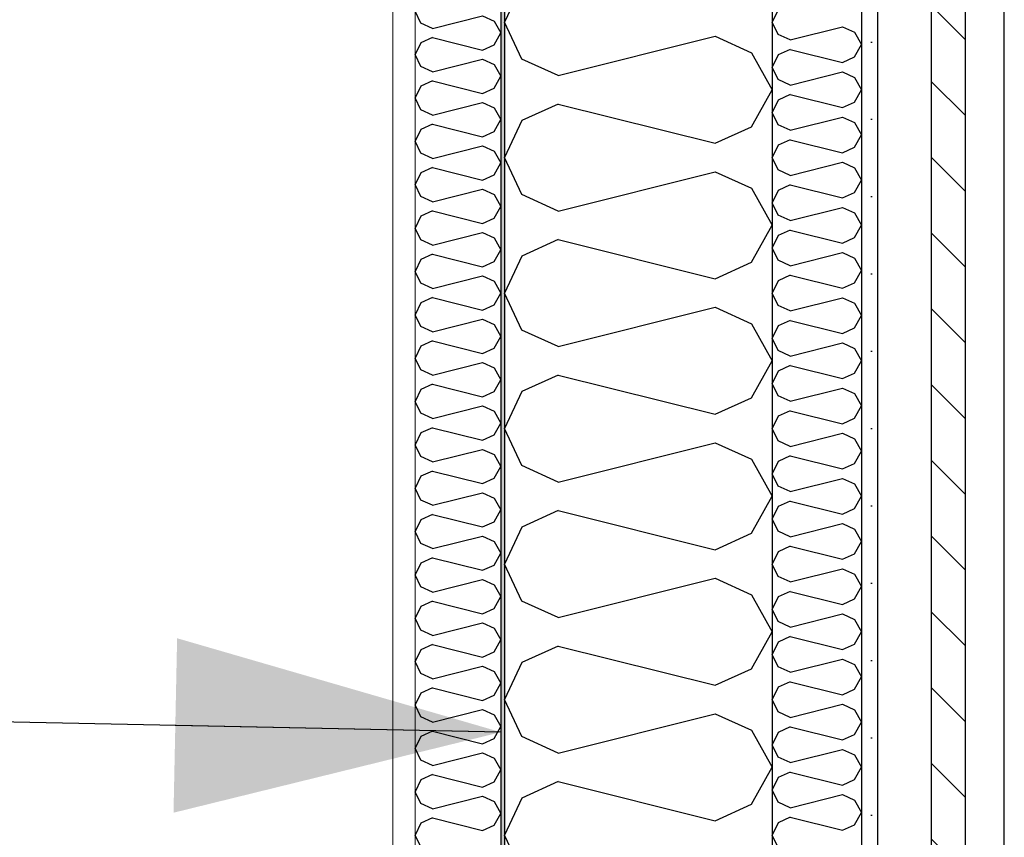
# Model space of a CAD drawing. Header units: millimetres. Extents: x -82116 to -57126, y -2070 to 13065.
# Tile 67 of 74: x -64615 to -64063, y 7890 to 8348. Entities that reach past the tile are written whole.
import ezdxf

# ---------------------------------------------------------------- set-up
doc = ezdxf.new("R2010")
doc.units = ezdxf.units.MM
doc.header["$LTSCALE"] = 0.5
doc.header["$MEASUREMENT"] = 0
doc.linetypes.add('PLINE', pattern=[0])
for name, color, linetype in [('232- Ikke-bærende yttervegger', 7, 'Continuous'), ('232- Ikke-bærende yttervegger (Skravur)', 7, 'Continuous'), ('232- Ikke-bærende yttervegger (Skravur)(Nye konstruksjoner)', 7, 'Continuous'), ('232- Ikke-bærende yttervegger(Nye konstruksjoner)', 7, 'Continuous'), ('235- Utvendig kledning og overflate (Skravur)(Nye konstruksjoner)', 7, 'Continuous'), ('235- Utvendig kledning og overflate(Nye konstruksjoner)', 7, 'Continuous'), ('832- Tekst bygning(Nye konstruksjoner)', 7, 'Continuous')]:
    doc.layers.add(name, color=color, linetype=linetype)
doc.layers.add('236- Innvendig kledning og overflate(Nye konstruksjoner)', color=7, linetype='Continuous', lineweight=0)
doc.dimstyles.new('GENERATED_STYLE__2', dxfattribs={"dimtxt": 0.18, "dimasz": 182.4, "dimexe": 0.18, "dimexo": 0.0625, "dimgap": 0, "dimtad": 0, "dimtih": 1, "dimtoh": 1, "dimdec": 4, "dimzin": 0, "dimdsep": 46, "dimcen": 0.09, "dimadec": 0, "dimazin": 0, "dimtfac": 1, "dimtdec": 4, "dimtmove": 0, "dimatfit": 3, "dimldrblk": 'ARROWHEAD_5', "dimfxl": 1, "dimtolj": 1, "dimtzin": 0, "dimarcsym": 0})

# ---------------------------------------------------------------- blocks, each defined once
blk = doc.blocks.new('*X5')
at = {"layer": '232- Ikke-bærende yttervegger (Skravur)', "linetype": 'PLINE'}
for p, q in [((-64333.35, 8367.41), (-64343.16, 8346.69)), ((-64333.35, 8325.97), (-64343.16, 8346.69)), ((-64313.03, 8316.72), (-64225.04, 8338.72)), ((-64225.04, 8338.72), (-64204.72, 8329.47)), ((-64204.72, 8329.47), (-64193.16, 8308.75)), ((-64313.03, 8316.72), (-64333.35, 8325.97)), ((-64204.72, 8288.03), (-64193.16, 8308.75)), ((-64313.03, 8300.78), (-64333.35, 8291.53)), ((-64313.03, 8300.78), (-64225.04, 8278.78)), ((-64333.35, 8291.53), (-64343.16, 8270.81)), ((-64225.04, 8278.78), (-64204.72, 8288.03)), ((-64333.35, 8250.09), (-64343.16, 8270.81)), ((-64313.03, 8240.84), (-64225.04, 8262.84)), ((-64225.04, 8262.84), (-64204.72, 8253.59)), ((-64204.72, 8253.59), (-64193.16, 8232.87)), ((-64313.03, 8240.84), (-64333.35, 8250.09)), ((-64204.72, 8212.15), (-64193.16, 8232.87)), ((-64313.03, 8224.9), (-64333.35, 8215.65)), ((-64313.03, 8224.9), (-64225.04, 8202.9)), ((-64333.35, 8215.65), (-64343.16, 8194.93)), ((-64225.04, 8202.9), (-64204.72, 8212.15)), ((-64333.35, 8174.21), (-64343.16, 8194.93)), ((-64313.03, 8164.96), (-64225.04, 8186.96)), ((-64225.04, 8186.96), (-64204.72, 8177.71)), ((-64313.03, 8164.96), (-64333.35, 8174.21)), ((-64204.72, 8177.71), (-64193.16, 8156.99)), ((-64204.72, 8136.27), (-64193.16, 8156.99)), ((-64313.03, 8149.02), (-64333.35, 8139.77)), ((-64313.03, 8149.02), (-64225.04, 8127.02)), ((-64333.35, 8139.77), (-64343.16, 8119.05)), ((-64225.04, 8127.02), (-64204.72, 8136.27)), ((-64333.35, 8098.33), (-64343.16, 8119.05)), ((-64313.03, 8089.08), (-64225.04, 8111.08)), ((-64225.04, 8111.08), (-64204.72, 8101.83)), ((-64313.03, 8089.08), (-64333.35, 8098.33)), ((-64204.72, 8101.83), (-64193.16, 8081.11)), ((-64204.72, 8060.39), (-64193.16, 8081.11)), ((-64313.03, 8073.14), (-64333.35, 8063.89)), ((-64313.03, 8073.14), (-64225.04, 8051.14)), ((-64333.35, 8063.89), (-64343.16, 8043.17)), ((-64225.04, 8051.14), (-64204.72, 8060.39)), ((-64333.35, 8022.45), (-64343.16, 8043.17)), ((-64313.03, 8013.2), (-64225.04, 8035.2)), ((-64225.04, 8035.2), (-64204.72, 8025.95)), ((-64204.72, 8025.95), (-64193.16, 8005.23)), ((-64313.03, 8013.2), (-64333.35, 8022.45)), ((-64204.72, 7984.51), (-64193.16, 8005.23)), ((-64313.03, 7997.26), (-64333.35, 7988.01)), ((-64313.03, 7997.26), (-64225.04, 7975.26)), ((-64333.35, 7988.01), (-64343.16, 7967.29)), ((-64225.04, 7975.26), (-64204.72, 7984.51)), ((-64333.35, 7946.57), (-64343.16, 7967.29)), ((-64313.03, 7937.32), (-64225.04, 7959.32)), ((-64225.04, 7959.32), (-64204.72, 7950.07)), ((-64204.72, 7950.07), (-64193.16, 7929.35)), ((-64313.03, 7937.32), (-64333.35, 7946.57)), ((-64204.72, 7908.63), (-64193.16, 7929.35)), ((-64313.03, 7921.38), (-64333.35, 7912.14)), ((-64313.03, 7921.38), (-64225.04, 7899.38)), ((-64333.35, 7912.14), (-64343.16, 7891.41)), ((-64225.04, 7899.38), (-64204.72, 7908.63)), ((-64333.35, 7870.69), (-64343.16, 7891.41))]:
    blk.add_line(p, q, dxfattribs=at)
blk = doc.blocks.new('*X20')
at = {"layer": '235- Utvendig kledning og overflate (Skravur)(Nye konstruksjoner)', "linetype": 'PLINE'}
for p, q in [((-64189.89, 8353.59), (-64193.16, 8346.69)), ((-64189.89, 8339.78), (-64193.16, 8346.69)), ((-64183.12, 8336.7), (-64189.89, 8339.78)), ((-64183.12, 8336.7), (-64153.79, 8344.03)), ((-64153.79, 8344.03), (-64147.01, 8340.95)), ((-64147.01, 8340.95), (-64143.16, 8334.04)), ((-64147.01, 8327.13), (-64143.16, 8334.04)), ((-64189.89, 8328.3), (-64193.16, 8321.39)), ((-64183.12, 8331.38), (-64189.89, 8328.3)), ((-64183.12, 8331.38), (-64153.79, 8324.05)), ((-64153.79, 8324.05), (-64147.01, 8327.13)), ((-64189.89, 8314.49), (-64193.16, 8321.39)), ((-64183.12, 8311.4), (-64153.79, 8318.74)), ((-64153.79, 8318.74), (-64147.01, 8315.66)), ((-64183.12, 8311.4), (-64189.89, 8314.49)), ((-64147.01, 8315.66), (-64143.16, 8308.75)), ((-64147.01, 8301.84), (-64143.16, 8308.75)), ((-64189.89, 8303.01), (-64193.16, 8296.1)), ((-64183.12, 8306.09), (-64189.89, 8303.01)), ((-64183.12, 8306.09), (-64153.79, 8298.76)), ((-64153.79, 8298.76), (-64147.01, 8301.84)), ((-64189.89, 8289.19), (-64193.16, 8296.1)), ((-64183.12, 8286.11), (-64153.79, 8293.44)), ((-64153.79, 8293.44), (-64147.01, 8290.36)), ((-64147.01, 8290.36), (-64143.16, 8283.45)), ((-64183.12, 8286.11), (-64189.89, 8289.19)), ((-64183.12, 8280.8), (-64189.89, 8277.72)), ((-64183.12, 8280.8), (-64153.79, 8273.47)), ((-64147.01, 8276.55), (-64143.16, 8283.45)), ((-64189.89, 8277.72), (-64193.16, 8270.81)), ((-64153.79, 8273.47), (-64147.01, 8276.55)), ((-64189.89, 8263.9), (-64193.16, 8270.81)), ((-64183.12, 8260.82), (-64153.79, 8268.15)), ((-64153.79, 8268.15), (-64147.01, 8265.07)), ((-64183.12, 8260.82), (-64189.89, 8263.9)), ((-64147.01, 8265.07), (-64143.16, 8258.16)), ((-64147.01, 8251.25), (-64143.16, 8258.16)), ((-64189.89, 8252.42), (-64193.16, 8245.52)), ((-64183.12, 8255.5), (-64189.89, 8252.42)), ((-64183.12, 8255.5), (-64153.79, 8248.17)), ((-64153.79, 8248.17), (-64147.01, 8251.25)), ((-64189.89, 8238.61), (-64193.16, 8245.52)), ((-64183.12, 8235.53), (-64153.79, 8242.86)), ((-64153.79, 8242.86), (-64147.01, 8239.78)), ((-64183.12, 8235.53), (-64189.89, 8238.61)), ((-64147.01, 8239.78), (-64143.16, 8232.87)), ((-64183.12, 8230.21), (-64189.89, 8227.13)), ((-64183.12, 8230.21), (-64153.79, 8222.88)), ((-64147.01, 8225.96), (-64143.16, 8232.87)), ((-64189.89, 8227.13), (-64193.16, 8220.22)), ((-64153.79, 8222.88), (-64147.01, 8225.96)), ((-64189.89, 8213.32), (-64193.16, 8220.22)), ((-64183.12, 8210.23), (-64189.89, 8213.32)), ((-64183.12, 8210.23), (-64153.79, 8217.57)), ((-64153.79, 8217.57), (-64147.01, 8214.48)), ((-64147.01, 8214.48), (-64143.16, 8207.58)), ((-64147.01, 8200.67), (-64143.16, 8207.58)), ((-64189.89, 8201.84), (-64193.16, 8194.93)), ((-64183.12, 8204.92), (-64189.89, 8201.84)), ((-64183.12, 8204.92), (-64153.79, 8197.59)), ((-64153.79, 8197.59), (-64147.01, 8200.67)), ((-64189.89, 8188.02), (-64193.16, 8194.93)), ((-64183.12, 8184.94), (-64153.79, 8192.27)), ((-64153.79, 8192.27), (-64147.01, 8189.19)), ((-64183.12, 8184.94), (-64189.89, 8188.02)), ((-64147.01, 8189.19), (-64143.16, 8182.28)), ((-64183.12, 8179.63), (-64189.89, 8176.54)), ((-64183.12, 8179.63), (-64153.79, 8172.29)), ((-64147.01, 8175.38), (-64143.16, 8182.28)), ((-64189.89, 8176.54), (-64193.16, 8169.64)), ((-64153.79, 8172.29), (-64147.01, 8175.38)), ((-64189.89, 8162.73), (-64193.16, 8169.64)), ((-64183.12, 8159.65), (-64153.79, 8166.98)), ((-64153.79, 8166.98), (-64147.01, 8163.9)), ((-64147.01, 8163.9), (-64143.16, 8156.99)), ((-64183.12, 8159.65), (-64189.89, 8162.73)), ((-64183.12, 8154.33), (-64189.89, 8151.25)), ((-64183.12, 8154.33), (-64153.79, 8147)), ((-64147.01, 8150.08), (-64143.16, 8156.99)), ((-64189.89, 8151.25), (-64193.16, 8144.34)), ((-64153.79, 8147), (-64147.01, 8150.08)), ((-64189.89, 8137.44), (-64193.16, 8144.34)), ((-64183.12, 8134.35), (-64153.79, 8141.69)), ((-64153.79, 8141.69), (-64147.01, 8138.6)), ((-64183.12, 8134.35), (-64189.89, 8137.44)), ((-64147.01, 8138.6), (-64143.16, 8131.7)), ((-64147.01, 8124.79), (-64143.16, 8131.7)), ((-64189.89, 8125.96), (-64193.16, 8119.05)), ((-64183.12, 8129.04), (-64189.89, 8125.96)), ((-64183.12, 8129.04), (-64153.79, 8121.71)), ((-64153.79, 8121.71), (-64147.01, 8124.79)), ((-64189.89, 8112.14), (-64193.16, 8119.05)), ((-64183.12, 8109.06), (-64153.79, 8116.39)), ((-64153.79, 8116.39), (-64147.01, 8113.31)), ((-64147.01, 8113.31), (-64143.16, 8106.4)), ((-64183.12, 8109.06), (-64189.89, 8112.14)), ((-64183.12, 8103.75), (-64189.89, 8100.66)), ((-64183.12, 8103.75), (-64153.79, 8096.41)), ((-64147.01, 8099.5), (-64143.16, 8106.4)), ((-64189.89, 8100.66), (-64193.16, 8093.76)), ((-64153.79, 8096.41), (-64147.01, 8099.5)), ((-64189.89, 8086.85), (-64193.16, 8093.76)), ((-64183.12, 8083.77), (-64153.79, 8091.1)), ((-64153.79, 8091.1), (-64147.01, 8088.02)), ((-64183.12, 8083.77), (-64189.89, 8086.85)), ((-64147.01, 8088.02), (-64143.16, 8081.11)), ((-64147.01, 8074.2), (-64143.16, 8081.11)), ((-64189.89, 8075.37), (-64193.16, 8068.46)), ((-64183.12, 8078.45), (-64189.89, 8075.37)), ((-64183.12, 8078.45), (-64153.79, 8071.12)), ((-64153.79, 8071.12), (-64147.01, 8074.2)), ((-64189.89, 8061.56), (-64193.16, 8068.46)), ((-64183.12, 8058.47), (-64153.79, 8065.81)), ((-64153.79, 8065.81), (-64147.01, 8062.73)), ((-64183.12, 8058.47), (-64189.89, 8061.56)), ((-64147.01, 8062.73), (-64143.16, 8055.82)), ((-64183.12, 8053.16), (-64189.89, 8050.08)), ((-64183.12, 8053.16), (-64153.79, 8045.83)), ((-64147.01, 8048.91), (-64143.16, 8055.82)), ((-64189.89, 8050.08), (-64193.16, 8043.17)), ((-64153.79, 8045.83), (-64147.01, 8048.91)), ((-64189.89, 8036.26), (-64193.16, 8043.17)), ((-64183.12, 8033.18), (-64189.89, 8036.26)), ((-64183.12, 8033.18), (-64153.79, 8040.51)), ((-64153.79, 8040.51), (-64147.01, 8037.43)), ((-64147.01, 8037.43), (-64143.16, 8030.53)), ((-64147.01, 8023.62), (-64143.16, 8030.53)), ((-64183.12, 8027.87), (-64189.89, 8024.79)), ((-64183.12, 8027.87), (-64153.79, 8020.54)), ((-64189.89, 8024.79), (-64193.16, 8017.88)), ((-64153.79, 8020.54), (-64147.01, 8023.62)), ((-64189.89, 8010.97), (-64193.16, 8017.88)), ((-64183.12, 8007.89), (-64153.79, 8015.22)), ((-64153.79, 8015.22), (-64147.01, 8012.14)), ((-64183.12, 8007.89), (-64189.89, 8010.97)), ((-64147.01, 8012.14), (-64143.16, 8005.23)), ((-64147.01, 7998.32), (-64143.16, 8005.23)), ((-64189.89, 7999.49), (-64193.16, 7992.59)), ((-64183.12, 8002.58), (-64189.89, 7999.49)), ((-64183.12, 8002.58), (-64153.79, 7995.24)), ((-64153.79, 7995.24), (-64147.01, 7998.32)), ((-64189.89, 7985.68), (-64193.16, 7992.59)), ((-64183.12, 7982.6), (-64153.79, 7989.93)), ((-64153.79, 7989.93), (-64147.01, 7986.85)), ((-64147.01, 7986.85), (-64143.16, 7979.94)), ((-64183.12, 7982.6), (-64189.89, 7985.68)), ((-64183.12, 7977.28), (-64189.89, 7974.2)), ((-64183.12, 7977.28), (-64153.79, 7969.95)), ((-64147.01, 7973.03), (-64143.16, 7979.94)), ((-64189.89, 7974.2), (-64193.16, 7967.29)), ((-64153.79, 7969.95), (-64147.01, 7973.03)), ((-64189.89, 7960.39), (-64193.16, 7967.29)), ((-64183.12, 7957.3), (-64153.79, 7964.64)), ((-64153.79, 7964.64), (-64147.01, 7961.55)), ((-64183.12, 7957.3), (-64189.89, 7960.39)), ((-64147.01, 7961.55), (-64143.16, 7954.65)), ((-64147.01, 7947.74), (-64143.16, 7954.65)), ((-64189.89, 7948.91), (-64193.16, 7942)), ((-64183.12, 7951.99), (-64189.89, 7948.91)), ((-64183.12, 7951.99), (-64153.79, 7944.66)), ((-64153.79, 7944.66), (-64147.01, 7947.74)), ((-64189.89, 7935.09), (-64193.16, 7942)), ((-64183.12, 7932.01), (-64153.79, 7939.34)), ((-64153.79, 7939.34), (-64147.01, 7936.26)), ((-64183.12, 7932.01), (-64189.89, 7935.09)), ((-64147.01, 7936.26), (-64143.16, 7929.35)), ((-64183.12, 7926.7), (-64189.89, 7923.61)), ((-64183.12, 7926.7), (-64153.79, 7919.36)), ((-64147.01, 7922.45), (-64143.16, 7929.35)), ((-64189.89, 7923.61), (-64193.16, 7916.71)), ((-64153.79, 7919.36), (-64147.01, 7922.45)), ((-64189.89, 7909.8), (-64193.16, 7916.71)), ((-64183.12, 7906.72), (-64189.89, 7909.8)), ((-64183.12, 7906.72), (-64153.79, 7914.05)), ((-64153.79, 7914.05), (-64147.01, 7910.97)), ((-64147.01, 7910.97), (-64143.16, 7904.06)), ((-64147.01, 7897.15), (-64143.16, 7904.06)), ((-64189.89, 7898.32), (-64193.16, 7891.41)), ((-64183.12, 7901.4), (-64189.89, 7898.32)), ((-64183.12, 7901.4), (-64153.79, 7894.07)), ((-64153.79, 7894.07), (-64147.01, 7897.15)), ((-64189.89, 7884.51), (-64193.16, 7891.41))]:
    blk.add_line(p, q, dxfattribs=at)
blk = doc.blocks.new('*X21')
at = {"layer": '232- Ikke-bærende yttervegger (Skravur)(Nye konstruksjoner)', "linetype": 'PLINE'}
for p, q in [((-64390.02, 8346.13), (-64393.16, 8352.76)), ((-64383.52, 8343.17), (-64390.02, 8346.13)), ((-64383.52, 8343.17), (-64355.36, 8350.21)), ((-64355.36, 8350.21), (-64348.86, 8347.25)), ((-64348.86, 8347.25), (-64345.16, 8340.62)), ((-64348.86, 8333.99), (-64345.16, 8340.62)), ((-64390.02, 8335.11), (-64393.16, 8328.48)), ((-64383.52, 8338.07), (-64390.02, 8335.11)), ((-64383.52, 8338.07), (-64355.36, 8331.03)), ((-64355.36, 8331.03), (-64348.86, 8333.99)), ((-64390.02, 8321.85), (-64393.16, 8328.48)), ((-64383.52, 8318.89), (-64355.36, 8325.93)), ((-64355.36, 8325.93), (-64348.86, 8322.97)), ((-64348.86, 8322.97), (-64345.16, 8316.34)), ((-64383.52, 8318.89), (-64390.02, 8321.85)), ((-64383.52, 8313.79), (-64390.02, 8310.83)), ((-64383.52, 8313.79), (-64355.36, 8306.75)), ((-64348.86, 8309.7), (-64345.16, 8316.34)), ((-64390.02, 8310.83), (-64393.16, 8304.2)), ((-64355.36, 8306.75), (-64348.86, 8309.7)), ((-64390.02, 8297.56), (-64393.16, 8304.2)), ((-64383.52, 8294.61), (-64355.36, 8301.64)), ((-64355.36, 8301.64), (-64348.86, 8298.69)), ((-64383.52, 8294.61), (-64390.02, 8297.56)), ((-64348.86, 8298.69), (-64345.16, 8292.05)), ((-64348.86, 8285.42), (-64345.16, 8292.05)), ((-64390.02, 8286.54), (-64393.16, 8279.91)), ((-64383.52, 8289.5), (-64390.02, 8286.54)), ((-64383.52, 8289.5), (-64355.36, 8282.46)), ((-64355.36, 8282.46), (-64348.86, 8285.42)), ((-64390.02, 8273.28), (-64393.16, 8279.91)), ((-64383.52, 8270.32), (-64390.02, 8273.28)), ((-64383.52, 8270.32), (-64355.36, 8277.36)), ((-64355.36, 8277.36), (-64348.86, 8274.4)), ((-64348.86, 8274.4), (-64345.16, 8267.77)), ((-64348.86, 8261.14), (-64345.16, 8267.77)), ((-64390.02, 8262.26), (-64393.16, 8255.63)), ((-64383.52, 8265.22), (-64390.02, 8262.26)), ((-64383.52, 8265.22), (-64355.36, 8258.18)), ((-64355.36, 8258.18), (-64348.86, 8261.14)), ((-64390.02, 8249), (-64393.16, 8255.63)), ((-64383.52, 8246.04), (-64355.36, 8253.08)), ((-64355.36, 8253.08), (-64348.86, 8250.12)), ((-64383.52, 8246.04), (-64390.02, 8249)), ((-64348.86, 8250.12), (-64345.16, 8243.49)), ((-64383.52, 8240.94), (-64390.02, 8237.98)), ((-64383.52, 8240.94), (-64355.36, 8233.9)), ((-64348.86, 8236.86), (-64345.16, 8243.49)), ((-64390.02, 8237.98), (-64393.16, 8231.35)), ((-64355.36, 8233.9), (-64348.86, 8236.86)), ((-64390.02, 8224.72), (-64393.16, 8231.35)), ((-64383.52, 8221.76), (-64390.02, 8224.72)), ((-64383.52, 8221.76), (-64355.36, 8228.8)), ((-64355.36, 8228.8), (-64348.86, 8225.84)), ((-64348.86, 8225.84), (-64345.16, 8219.21)), ((-64348.86, 8212.58), (-64345.16, 8219.21)), ((-64390.02, 8213.7), (-64393.16, 8207.07)), ((-64383.52, 8216.66), (-64390.02, 8213.7)), ((-64383.52, 8216.66), (-64355.36, 8209.62)), ((-64355.36, 8209.62), (-64348.86, 8212.58)), ((-64390.02, 8200.44), (-64393.16, 8207.07)), ((-64383.52, 8197.48), (-64355.36, 8204.52)), ((-64355.36, 8204.52), (-64348.86, 8201.56)), ((-64348.86, 8201.56), (-64345.16, 8194.93)), ((-64383.52, 8197.48), (-64390.02, 8200.44)), ((-64383.52, 8192.38), (-64390.02, 8189.42)), ((-64383.52, 8192.38), (-64355.36, 8185.34)), ((-64348.86, 8188.3), (-64345.16, 8194.93)), ((-64390.02, 8189.42), (-64393.16, 8182.79)), ((-64355.36, 8185.34), (-64348.86, 8188.3)), ((-64390.02, 8176.16), (-64393.16, 8182.79)), ((-64383.52, 8173.2), (-64355.36, 8180.24)), ((-64355.36, 8180.24), (-64348.86, 8177.28)), ((-64383.52, 8173.2), (-64390.02, 8176.16)), ((-64348.86, 8177.28), (-64345.16, 8170.65)), ((-64348.86, 8164.02), (-64345.16, 8170.65)), ((-64390.02, 8165.14), (-64393.16, 8158.51)), ((-64383.52, 8168.1), (-64390.02, 8165.14)), ((-64383.52, 8168.1), (-64355.36, 8161.06)), ((-64355.36, 8161.06), (-64348.86, 8164.02)), ((-64390.02, 8151.88), (-64393.16, 8158.51)), ((-64383.52, 8148.92), (-64390.02, 8151.88)), ((-64383.52, 8148.92), (-64355.36, 8155.96)), ((-64355.36, 8155.96), (-64348.86, 8153)), ((-64348.86, 8153), (-64345.16, 8146.37)), ((-64348.86, 8139.74), (-64345.16, 8146.37)), ((-64390.02, 8140.86), (-64393.16, 8134.23)), ((-64383.52, 8143.82), (-64390.02, 8140.86)), ((-64383.52, 8143.82), (-64355.36, 8136.78)), ((-64355.36, 8136.78), (-64348.86, 8139.74)), ((-64390.02, 8127.6), (-64393.16, 8134.23)), ((-64383.52, 8124.64), (-64355.36, 8131.68)), ((-64355.36, 8131.68), (-64348.86, 8128.72)), ((-64383.52, 8124.64), (-64390.02, 8127.6)), ((-64348.86, 8128.72), (-64345.16, 8122.09)), ((-64383.52, 8119.53), (-64390.02, 8116.58)), ((-64383.52, 8119.53), (-64355.36, 8112.5)), ((-64348.86, 8115.45), (-64345.16, 8122.09)), ((-64390.02, 8116.58), (-64393.16, 8109.94)), ((-64355.36, 8112.5), (-64348.86, 8115.45)), ((-64390.02, 8103.31), (-64393.16, 8109.94)), ((-64383.52, 8100.36), (-64390.02, 8103.31)), ((-64383.52, 8100.36), (-64355.36, 8107.39)), ((-64355.36, 8107.39), (-64348.86, 8104.44)), ((-64348.86, 8104.44), (-64345.16, 8097.8)), ((-64348.86, 8091.17), (-64345.16, 8097.8)), ((-64390.02, 8092.29), (-64393.16, 8085.66)), ((-64383.52, 8095.25), (-64390.02, 8092.29)), ((-64383.52, 8095.25), (-64355.36, 8088.21)), ((-64355.36, 8088.21), (-64348.86, 8091.17)), ((-64390.02, 8079.03), (-64393.16, 8085.66)), ((-64383.52, 8076.07), (-64355.36, 8083.11)), ((-64355.36, 8083.11), (-64348.86, 8080.15)), ((-64348.86, 8080.15), (-64345.16, 8073.52)), ((-64383.52, 8076.07), (-64390.02, 8079.03)), ((-64383.52, 8070.97), (-64390.02, 8068.01)), ((-64383.52, 8070.97), (-64355.36, 8063.93)), ((-64348.86, 8066.89), (-64345.16, 8073.52)), ((-64390.02, 8068.01), (-64393.16, 8061.38)), ((-64355.36, 8063.93), (-64348.86, 8066.89)), ((-64390.02, 8054.75), (-64393.16, 8061.38)), ((-64383.52, 8051.79), (-64355.36, 8058.83)), ((-64355.36, 8058.83), (-64348.86, 8055.87)), ((-64383.52, 8051.79), (-64390.02, 8054.75)), ((-64348.86, 8055.87), (-64345.16, 8049.24)), ((-64348.86, 8042.61), (-64345.16, 8049.24)), ((-64390.02, 8043.73), (-64393.16, 8037.1)), ((-64383.52, 8046.69), (-64390.02, 8043.73)), ((-64383.52, 8046.69), (-64355.36, 8039.65)), ((-64355.36, 8039.65), (-64348.86, 8042.61)), ((-64390.02, 8030.47), (-64393.16, 8037.1)), ((-64383.52, 8027.51), (-64390.02, 8030.47)), ((-64383.52, 8027.51), (-64355.36, 8034.55)), ((-64355.36, 8034.55), (-64348.86, 8031.59)), ((-64348.86, 8031.59), (-64345.16, 8024.96)), ((-64348.86, 8018.33), (-64345.16, 8024.96)), ((-64390.02, 8019.45), (-64393.16, 8012.82)), ((-64383.52, 8022.41), (-64390.02, 8019.45)), ((-64383.52, 8022.41), (-64355.36, 8015.37)), ((-64355.36, 8015.37), (-64348.86, 8018.33)), ((-64390.02, 8006.19), (-64393.16, 8012.82)), ((-64383.52, 8003.23), (-64355.36, 8010.27)), ((-64355.36, 8010.27), (-64348.86, 8007.31)), ((-64383.52, 8003.23), (-64390.02, 8006.19)), ((-64348.86, 8007.31), (-64345.16, 8000.68)), ((-64383.52, 7998.13), (-64390.02, 7995.17)), ((-64383.52, 7998.13), (-64355.36, 7991.09)), ((-64348.86, 7994.05), (-64345.16, 8000.68)), ((-64390.02, 7995.17), (-64393.16, 7988.54)), ((-64355.36, 7991.09), (-64348.86, 7994.05)), ((-64390.02, 7981.91), (-64393.16, 7988.54)), ((-64383.52, 7978.95), (-64390.02, 7981.91)), ((-64383.52, 7978.95), (-64355.36, 7985.99)), ((-64355.36, 7985.99), (-64348.86, 7983.03)), ((-64348.86, 7983.03), (-64345.16, 7976.4)), ((-64348.86, 7969.77), (-64345.16, 7976.4)), ((-64390.02, 7970.89), (-64393.16, 7964.26)), ((-64383.52, 7973.85), (-64390.02, 7970.89)), ((-64383.52, 7973.85), (-64355.36, 7966.81)), ((-64355.36, 7966.81), (-64348.86, 7969.77)), ((-64390.02, 7957.63), (-64393.16, 7964.26)), ((-64383.52, 7954.67), (-64355.36, 7961.71)), ((-64355.36, 7961.71), (-64348.86, 7958.75)), ((-64348.86, 7958.75), (-64345.16, 7952.12)), ((-64383.52, 7954.67), (-64390.02, 7957.63)), ((-64383.52, 7949.57), (-64390.02, 7946.61)), ((-64383.52, 7949.57), (-64355.36, 7942.53)), ((-64348.86, 7945.49), (-64345.16, 7952.12)), ((-64390.02, 7946.61), (-64393.16, 7939.98)), ((-64355.36, 7942.53), (-64348.86, 7945.49)), ((-64390.02, 7933.35), (-64393.16, 7939.98)), ((-64383.52, 7930.39), (-64355.36, 7937.43)), ((-64355.36, 7937.43), (-64348.86, 7934.47)), ((-64383.52, 7930.39), (-64390.02, 7933.35)), ((-64348.86, 7934.47), (-64345.16, 7927.84)), ((-64348.86, 7921.2), (-64345.16, 7927.84)), ((-64390.02, 7922.33), (-64393.16, 7915.69)), ((-64383.52, 7925.28), (-64390.02, 7922.33)), ((-64383.52, 7925.28), (-64355.36, 7918.25)), ((-64355.36, 7918.25), (-64348.86, 7921.2)), ((-64390.02, 7909.06), (-64393.16, 7915.69)), ((-64383.52, 7906.1), (-64390.02, 7909.06)), ((-64383.52, 7906.1), (-64355.36, 7913.14)), ((-64355.36, 7913.14), (-64348.86, 7910.19)), ((-64348.86, 7910.19), (-64345.16, 7903.55)), ((-64348.86, 7896.92), (-64345.16, 7903.55)), ((-64390.02, 7898.04), (-64393.16, 7891.41)), ((-64383.52, 7901), (-64390.02, 7898.04)), ((-64383.52, 7901), (-64355.36, 7893.96)), ((-64355.36, 7893.96), (-64348.86, 7896.92)), ((-64390.02, 7884.78), (-64393.16, 7891.41))]:
    blk.add_line(p, q, dxfattribs=at)
blk = doc.blocks.new('ARROWHEAD_5')
at = {"linetype": 'Continuous'}
blk.add_hatch(color=256, dxfattribs=at).paths.add_polyline_path([(-1, 0.2679), (0, 0), (-1, -0.2679)])
blk.add_line((0, 0), (-1, 0), dxfattribs=at)

msp = doc.modelspace()

# ---------------------------------------------------------------- hatches: boundary and pattern name
at = {"layer": '232- Ikke-bærende yttervegger (Skravur)(Nye konstruksjoner)', "linetype": 'Continuous'}
h = msp.add_hatch(dxfattribs=at)
h.set_pattern_fill('Gips', color=256, style=0, pattern_type=2)
h.set_pattern_definition([(270, (0, 0), (86.60254, 0), [0, -50]), (270, (43.3, -25), (86.60254, 0), [0, -50])])
h.paths.add_polyline_path([(-64405.66, 7045.41), (-64393.16, 7045.41), (-64393.16, 8990), (-64405.66, 8990)])
msp.add_hatch(color=256, dxfattribs=at).paths.add_polyline_path([(-64343.16, 8990), (-64345.16, 8990), (-64345.16, 7045.41), (-64343.16, 7045.41)])
at = {"layer": '235- Utvendig kledning og overflate (Skravur)(Nye konstruksjoner)', "linetype": 'Continuous'}
h = msp.add_hatch(dxfattribs=at)
h.set_pattern_fill('Prikker_tett', color=256, style=0, pattern_type=2)
h.set_pattern_definition([(0, (0, 0), (0, 43.30127), [0, -25]), (0, (12.5, 21.65), (0, 43.30127), [0, -25])])
h.paths.add_polyline_path([(-64134.16, 9275.28), (-64143.16, 9275.26), (-64143.16, 7031.5), (-64134.16, 7031.11)])
h = msp.add_hatch(dxfattribs=at)
h.set_pattern_fill('Skrålinjer_1', color=256, style=0, pattern_type=2)
h.set_pattern_definition([(315, (0, 0), (21.213203, 21.213203), [])])
h.paths.add_polyline_path([(-64104.16, 9275.28), (-64104.16, 7029.8), (-64085.16, 7028.97), (-64085.16, 9275.28)])

# ---------------------------------------------------------------- linework, layer by layer
at = {"layer": '232- Ikke-bærende yttervegger', "linetype": 'PLINE', "flags": 128}
for points in [[(-64193.16, 9060), (-64193.16, 6911.57), (-64193.16, 6890)], [(-64343.16, 9047.22), (-64343.16, 8998.81), (-64343.16, 8996.79), (-64343.16, 8990), (-64343.16, 8946.36), (-64343.16, 8933.75), (-64343.16, 7045.41), (-64343.16, 7020.41), (-64343.16, 6920.41), (-64343.16, 6890)]]:
    msp.add_lwpolyline(points, dxfattribs=at)
at = {"layer": '232- Ikke-bærende yttervegger(Nye konstruksjoner)', "linetype": 'PLINE'}
msp.add_line((-64345.16, 8990), (-64345.16, 7045.41), dxfattribs=at)
at = {"layer": '235- Utvendig kledning og overflate(Nye konstruksjoner)', "linetype": 'PLINE'}
for p, q in [((-64063.16, 7028.01), (-64063.16, 9282.91)), ((-64085.16, 9275.28), (-64085.16, 6890))]:
    msp.add_line(p, q, dxfattribs=at)
at = {"layer": '235- Utvendig kledning og overflate(Nye konstruksjoner)', "linetype": 'PLINE', "flags": 128}
for points in [[(-64104.16, 9280.41), (-64104.16, 9275.28), (-64104.16, 6890)], [(-64143.16, 9275.28), (-64143.16, 9275.26), (-64143.16, 7031.5), (-64143.16, 7029.5), (-64143.16, 7011.48), (-64143.16, 6961.44), (-64143.16, 6911.39), (-64143.16, 6909.39), (-64143.16, 6890)], [(-64134.16, 9276.46), (-64134.16, 9275.28), (-64134.16, 6890)]]:
    msp.add_lwpolyline(points, dxfattribs=at)
at = {"layer": '236- Innvendig kledning og overflate(Nye konstruksjoner)', "linetype": 'PLINE'}
for p, q in [((-64405.66, 8990), (-64405.66, 7045.41)), ((-64393.16, 8990), (-64393.16, 7045.41))]:
    msp.add_line(p, q, dxfattribs=at)

# ---------------------------------------------------------------- block references
at = {"layer": '232- Ikke-bærende yttervegger'}
msp.add_blockref('*X5', (0, 0), dxfattribs=at)
at = {"layer": '232- Ikke-bærende yttervegger(Nye konstruksjoner)'}
msp.add_blockref('*X21', (0, 0), dxfattribs=at)
at = {"layer": '235- Utvendig kledning og overflate(Nye konstruksjoner)'}
msp.add_blockref('*X20', (0, 0), dxfattribs=at)

# ---------------------------------------------------------------- leaders
at = {"layer": '832- Tekst bygning(Nye konstruksjoner)', "linetype": 'PLINE', "annotation_type": 0, "has_hookline": 1, "hookline_direction": 1, "text_width": 1686.7}
msp.add_leader([(-64345.16, 7949.01), (-66553.43, 7994.43)], dimstyle='GENERATED_STYLE__2', dxfattribs=at)

doc.saveas('drawing.dxf')
